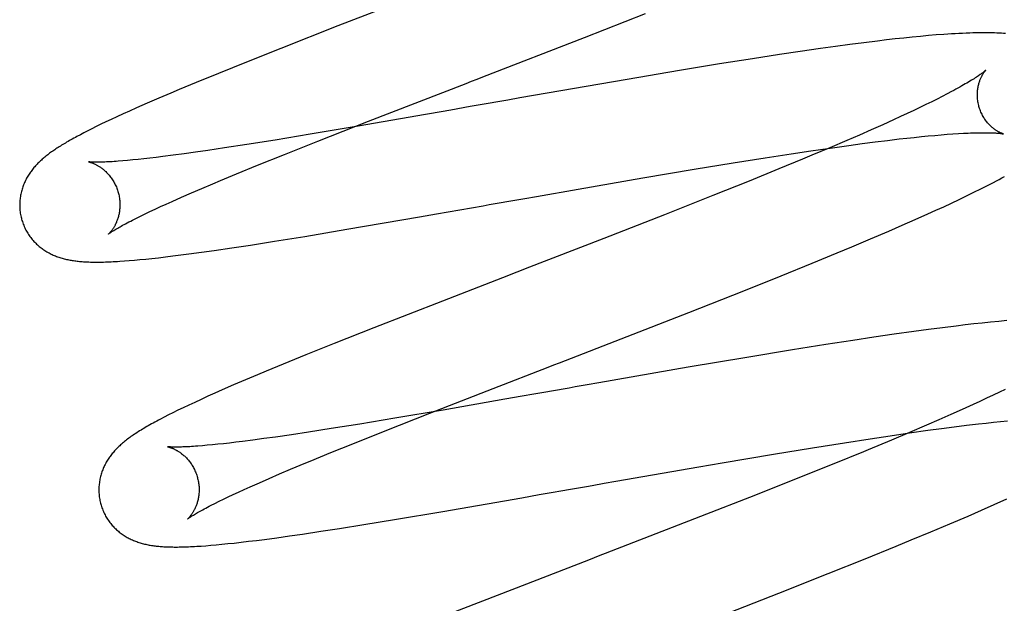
# Model space of a CAD drawing. Header units: inches. Extents: x 0 to 204, y 0 to 132.
# Tile 15 of 118: x 101.023 to 101.219, y 48.338 to 48.454. Entities that reach past the tile are written whole.
import ezdxf

# ---------------------------------------------------------------- set-up
doc = ezdxf.new("R2010")
doc.units = ezdxf.units.IN
doc.header["$LTSCALE"] = 11.243375
doc.header["$MEASUREMENT"] = 0
doc.linetypes.add('HIDDEN', pattern=[0.2, 0.1, -0.1])
doc.layers.add('DEFAULT_2', color=8, linetype='HIDDEN')

msp = doc.modelspace()

# ---------------------------------------------------------------- linework, layer by layer
at = {"layer": 'DEFAULT_2', "color": 8, "linetype": 'HIDDEN'}
for p, q in [((101.03101, 52.4267), (101.03101, 46.92619)), ((101.13526, 48.45031), (101.14746, 48.4551)), ((101.08611, 48.4526), (101.07472, 48.44813)), ((101.18822, 48.4489), (101.18534, 48.44851)), ((101.19103, 48.44926), (101.18822, 48.4489)), ((101.19376, 48.4496), (101.19103, 48.44926)), ((101.19554, 48.44981), (101.19376, 48.4496)), ((101.19728, 48.45001), (101.19554, 48.44981)), ((101.19899, 48.45019), (101.19728, 48.45001)), ((101.20066, 48.45036), (101.19899, 48.45019)), ((101.20229, 48.45052), (101.20066, 48.45036)), ((101.2039, 48.45067), (101.20229, 48.45052)), ((101.20546, 48.4508), (101.2039, 48.45067)), ((101.07472, 48.44813), (101.06786, 48.44541)), ((101.17833, 48.44752), (101.17417, 48.4469)), ((101.18238, 48.4481), (101.17833, 48.44752)), ((101.18534, 48.44851), (101.18238, 48.4481)), ((101.06786, 48.44541), (101.06227, 48.44315)), ((101.1622, 48.44503), (101.15426, 48.44373)), ((101.16882, 48.44608), (101.1622, 48.44503)), ((101.17417, 48.4469), (101.16882, 48.44608)), ((101.06227, 48.44315), (101.05784, 48.44134)), ((101.15426, 48.44373), (101.14377, 48.44196)), ((101.05784, 48.44134), (101.05445, 48.43993)), ((101.14377, 48.44196), (101.12238, 48.43826)), ((101.05281, 48.43923), (101.05039, 48.43821)), ((101.05445, 48.43993), (101.05281, 48.43923)), ((101.20852, 48.43953), (101.20761, 48.43905)), ((101.04808, 48.43721), (101.0459, 48.43625)), ((101.05039, 48.43821), (101.04808, 48.43721)), ((101.12, 48.43784), (101.11763, 48.43743)), ((101.12238, 48.43826), (101.12, 48.43784)), ((101.20454, 48.43749), (101.2034, 48.43693)), ((101.20562, 48.43803), (101.20454, 48.43749)), ((101.20665, 48.43855), (101.20562, 48.43803)), ((101.20761, 48.43905), (101.20665, 48.43855)), ((101.04454, 48.43565), (101.04326, 48.43507)), ((101.0459, 48.43625), (101.04454, 48.43565)), ((101.10707, 48.43558), (101.1036, 48.43497)), ((101.10939, 48.43598), (101.10707, 48.43558)), ((101.11174, 48.43639), (101.10939, 48.43598)), ((101.19968, 48.43516), (101.19834, 48.43453)), ((101.20097, 48.43576), (101.19968, 48.43516)), ((101.20221, 48.43635), (101.20097, 48.43576)), ((101.2034, 48.43693), (101.20221, 48.43635)), ((101.03984, 48.43348), (101.03884, 48.433)), ((101.0409, 48.43398), (101.03984, 48.43348)), ((101.04204, 48.43451), (101.0409, 48.43398)), ((101.04326, 48.43507), (101.04204, 48.43451)), ((101.08209, 48.42964), (101.09219, 48.43361)), ((101.1036, 48.43497), (101.09013, 48.43264)), ((101.19695, 48.4339), (101.19477, 48.43291)), ((101.19834, 48.43453), (101.19695, 48.4339)), ((101.03544, 48.43131), (101.03473, 48.43093)), ((101.03621, 48.4317), (101.03544, 48.43131)), ((101.03703, 48.43211), (101.03621, 48.4317)), ((101.0379, 48.43254), (101.03703, 48.43211)), ((101.03884, 48.433), (101.0379, 48.43254)), ((101.09013, 48.43264), (101.08058, 48.43102)), ((101.1925, 48.4319), (101.19012, 48.43086)), ((101.19477, 48.43291), (101.1925, 48.4319)), ((101.03473, 48.43093), (101.03406, 48.43057)), ((101.07359, 48.42987), (101.06793, 48.42897)), ((101.08058, 48.43102), (101.07359, 48.42987)), ((101.07545, 48.427), (101.08209, 48.42964)), ((101.18765, 48.42979), (101.18422, 48.42832)), ((101.19012, 48.43086), (101.18765, 48.42979)), ((101.19067, 48.42915), (101.19324, 48.42948)), ((101.19324, 48.42948), (101.19571, 48.42979)), ((101.19571, 48.42979), (101.19808, 48.43007)), ((101.19808, 48.43007), (101.1996, 48.43024)), ((101.1996, 48.43024), (101.20107, 48.4304)), ((101.20107, 48.4304), (101.20248, 48.43054)), ((101.20248, 48.43054), (101.20385, 48.43068)), ((101.20385, 48.43068), (101.20516, 48.4308)), ((101.20516, 48.4308), (101.20642, 48.43091)), ((101.20642, 48.43091), (101.20763, 48.431)), ((101.20763, 48.431), (101.20877, 48.43108)), ((101.20877, 48.43108), (101.20986, 48.43115)), ((101.05772, 48.42744), (101.05543, 48.42712)), ((101.06013, 48.42778), (101.05772, 48.42744)), ((101.06349, 48.42828), (101.06013, 48.42778)), ((101.06793, 48.42897), (101.06349, 48.42828)), ((101.1765, 48.42712), (101.18047, 48.42772)), ((101.18047, 48.42772), (101.18431, 48.42827)), ((101.18422, 48.42832), (101.18065, 48.42682)), ((101.18431, 48.42827), (101.18801, 48.42879)), ((101.18801, 48.42879), (101.19067, 48.42915)), ((101.04415, 48.42579), (101.04318, 48.42571)), ((101.04517, 48.42589), (101.04415, 48.42579)), ((101.04626, 48.42599), (101.04517, 48.42589)), ((101.0474, 48.42612), (101.04626, 48.42599)), ((101.04861, 48.42625), (101.0474, 48.42612)), ((101.04986, 48.4264), (101.04861, 48.42625)), ((101.05118, 48.42656), (101.04986, 48.4264)), ((101.05324, 48.42682), (101.05118, 48.42656)), ((101.05543, 48.42712), (101.05324, 48.42682)), ((101.07008, 48.42484), (101.07545, 48.427)), ((101.16494, 48.42531), (101.17135, 48.42633)), ((101.17135, 48.42633), (101.1765, 48.42712)), ((101.1788, 48.42605), (101.17406, 48.42409)), ((101.18065, 48.42682), (101.1788, 48.42605)), ((101.06587, 48.42312), (101.07008, 48.42484)), ((101.14691, 48.42231), (101.15719, 48.42404)), ((101.15719, 48.42404), (101.16494, 48.42531)), ((101.17406, 48.42409), (101.16812, 48.42168)), ((101.06117, 48.42116), (101.06269, 48.4218)), ((101.06269, 48.4218), (101.06587, 48.42312)), ((101.13401, 48.42009), (101.14691, 48.42231)), ((101.16812, 48.42168), (101.16091, 48.41879)), ((101.21565, 48.42079), (101.21686, 48.42142)), ((101.05687, 48.41933), (101.05897, 48.42023)), ((101.05897, 48.42023), (101.06117, 48.42116)), ((101.12573, 48.41864), (101.13401, 48.42009)), ((101.21151, 48.41874), (101.21296, 48.41945)), ((101.21296, 48.41945), (101.21434, 48.42013)), ((101.21434, 48.42013), (101.21565, 48.42079)), ((101.05184, 48.4171), (101.05302, 48.41763)), ((101.05302, 48.41763), (101.05489, 48.41846)), ((101.05489, 48.41846), (101.05687, 48.41933)), ((101.121, 48.41781), (101.12336, 48.41823)), ((101.12336, 48.41823), (101.12573, 48.41864)), ((101.16091, 48.41879), (101.15128, 48.41498)), ((101.20849, 48.4173), (101.21001, 48.41802)), ((101.21001, 48.41802), (101.21151, 48.41874)), ((101.04766, 48.41516), (101.04862, 48.41561)), ((101.04862, 48.41561), (101.04964, 48.41609)), ((101.04964, 48.41609), (101.05071, 48.41659)), ((101.05071, 48.41659), (101.05184, 48.4171)), ((101.1058, 48.41515), (101.11043, 48.41596)), ((101.11043, 48.41596), (101.11277, 48.41637)), ((101.11277, 48.41637), (101.11511, 48.41678)), ((101.20375, 48.41512), (101.20536, 48.41586)), ((101.20536, 48.41586), (101.20694, 48.41658)), ((101.20694, 48.41658), (101.20849, 48.4173)), ((101.04514, 48.41391), (101.04592, 48.4143)), ((101.04592, 48.4143), (101.04676, 48.41472)), ((101.04676, 48.41472), (101.04766, 48.41516)), ((101.0879, 48.41207), (101.10235, 48.41455)), ((101.10235, 48.41455), (101.1058, 48.41515)), ((101.15128, 48.41498), (101.13914, 48.41024)), ((101.19868, 48.41287), (101.20126, 48.41401)), ((101.20126, 48.41401), (101.20375, 48.41512)), ((101.07948, 48.41066), (101.0879, 48.41207)), ((101.19237, 48.41016), (101.19602, 48.41172)), ((101.19602, 48.41172), (101.19868, 48.41287)), ((101.06866, 48.40894), (101.07346, 48.40969)), ((101.07346, 48.40969), (101.07948, 48.41066)), ((101.18859, 48.40857), (101.19237, 48.41016)), ((101.05887, 48.4075), (101.06143, 48.40786)), ((101.06143, 48.40786), (101.06498, 48.40838)), ((101.06498, 48.40838), (101.06866, 48.40894)), ((101.18568, 48.40736), (101.18859, 48.40857)), ((101.04352, 48.40577), (101.04448, 48.40584)), ((101.04448, 48.40584), (101.04551, 48.40593)), ((101.04551, 48.40593), (101.04661, 48.40603)), ((101.04661, 48.40603), (101.04777, 48.40614)), ((101.04777, 48.40614), (101.04901, 48.40627)), ((101.04901, 48.40627), (101.05033, 48.40641)), ((101.05033, 48.40641), (101.05173, 48.40658)), ((101.05173, 48.40658), (101.0532, 48.40675)), ((101.0532, 48.40675), (101.05475, 48.40695)), ((101.05475, 48.40695), (101.05636, 48.40716)), ((101.05636, 48.40716), (101.05887, 48.4075)), ((101.1807, 48.40531), (101.18568, 48.40736)), ((101.17452, 48.4028), (101.1807, 48.40531)), ((101.16707, 48.39982), (101.17452, 48.4028)), ((101.15611, 48.39549), (101.16707, 48.39982)), ((101.10695, 48.39777), (101.09329, 48.39244)), ((101.09329, 48.39244), (101.08536, 48.3893)), ((101.20388, 48.39209), (101.201, 48.3917)), ((101.20669, 48.39246), (101.20388, 48.39209)), ((101.20942, 48.39279), (101.20669, 48.39246)), ((101.2112, 48.393), (101.20942, 48.39279)), ((101.21294, 48.3932), (101.2112, 48.393)), ((101.21464, 48.39339), (101.21294, 48.3932)), ((101.2163, 48.39356), (101.21464, 48.39339)), ((101.21793, 48.39372), (101.2163, 48.39356)), ((101.21953, 48.39386), (101.21793, 48.39372)), ((101.19298, 48.39056), (101.1888, 48.38993)), ((101.19705, 48.39115), (101.19298, 48.39056)), ((101.201, 48.3917), (101.19705, 48.39115)), ((101.08536, 48.3893), (101.07971, 48.38703)), ((101.17679, 48.38804), (101.16767, 48.38654)), ((101.18342, 48.3891), (101.17679, 48.38804)), ((101.1888, 48.38993), (101.18342, 48.3891)), ((101.07971, 48.38703), (101.07521, 48.3852)), ((101.16767, 48.38654), (101.15598, 48.38456)), ((101.07521, 48.3852), (101.07177, 48.38377)), ((101.15598, 48.38456), (101.13817, 48.38147)), ((101.0701, 48.38308), (101.06767, 48.38205)), ((101.07177, 48.38377), (101.0701, 48.38308)), ((101.06531, 48.38104), (101.06303, 48.38005)), ((101.06767, 48.38205), (101.06531, 48.38104)), ((101.10445, 48.37544), (101.11708, 48.38036)), ((101.1358, 48.38105), (101.13343, 48.38064)), ((101.13817, 48.38147), (101.1358, 48.38105)), ((101.21923, 48.38015), (101.21804, 48.37958)), ((101.06016, 48.37878), (101.05882, 48.37817)), ((101.06157, 48.37941), (101.06016, 48.37878)), ((101.06303, 48.38005), (101.06157, 48.37941)), ((101.11943, 48.37819), (101.10708, 48.37605)), ((101.12289, 48.37879), (101.11943, 48.37819)), ((101.12521, 48.3792), (101.12289, 48.37879)), ((101.12755, 48.37961), (101.12521, 48.3792)), ((101.21551, 48.37838), (101.21418, 48.37776)), ((101.2168, 48.37899), (101.21551, 48.37838)), ((101.21804, 48.37958), (101.2168, 48.37899)), ((101.05521, 48.37649), (101.05417, 48.37599)), ((101.05634, 48.37702), (101.05521, 48.37649)), ((101.05754, 48.37758), (101.05634, 48.37702)), ((101.05882, 48.37817), (101.05754, 48.37758)), ((101.21279, 48.37713), (101.21062, 48.37615)), ((101.21418, 48.37776), (101.21279, 48.37713)), ((101.05148, 48.37464), (101.05069, 48.37423)), ((101.05232, 48.37507), (101.05148, 48.37464)), ((101.05321, 48.37552), (101.05232, 48.37507)), ((101.05417, 48.37599), (101.05321, 48.37552)), ((101.09749, 48.37442), (101.09045, 48.37325)), ((101.09555, 48.37193), (101.10445, 48.37544)), ((101.10708, 48.37605), (101.09749, 48.37442)), ((101.20835, 48.37513), (101.20598, 48.37409)), ((101.21062, 48.37615), (101.20835, 48.37513)), ((101.08474, 48.37234), (101.08025, 48.37164)), ((101.09045, 48.37325), (101.08474, 48.37234)), ((101.20351, 48.37303), (101.20009, 48.37157)), ((101.20598, 48.37409), (101.20351, 48.37303)), ((101.2038, 48.372), (101.20647, 48.37236)), ((101.20647, 48.37236), (101.20903, 48.37269)), ((101.20903, 48.37269), (101.2115, 48.373)), ((101.2115, 48.373), (101.21387, 48.37328)), ((101.21387, 48.37328), (101.21539, 48.37345)), ((101.21539, 48.37345), (101.21686, 48.37361)), ((101.21686, 48.37361), (101.21827, 48.37375)), ((101.21827, 48.37375), (101.21964, 48.37388)), ((101.07133, 48.37034), (101.06915, 48.37005)), ((101.07363, 48.37066), (101.07133, 48.37034)), ((101.07685, 48.37113), (101.07363, 48.37066)), ((101.08025, 48.37164), (101.07685, 48.37113)), ((101.08905, 48.36933), (101.09555, 48.37193)), ((101.18716, 48.36954), (101.1923, 48.37033)), ((101.1923, 48.37033), (101.19628, 48.37093)), ((101.19628, 48.37093), (101.20012, 48.37148)), ((101.20009, 48.37157), (101.19652, 48.37006)), ((101.20012, 48.37148), (101.2038, 48.372)), ((101.06003, 48.36901), (101.05907, 48.36892)), ((101.06106, 48.3691), (101.06003, 48.36901)), ((101.06215, 48.36921), (101.06106, 48.3691)), ((101.0633, 48.36934), (101.06215, 48.36921)), ((101.0645, 48.36947), (101.0633, 48.36934)), ((101.06576, 48.36962), (101.0645, 48.36947)), ((101.06708, 48.36978), (101.06576, 48.36962)), ((101.06915, 48.37005), (101.06708, 48.36978)), ((101.08467, 48.36756), (101.08905, 48.36933)), ((101.17301, 48.36725), (101.18075, 48.36852)), ((101.18075, 48.36852), (101.18716, 48.36954)), ((101.08054, 48.36586), (101.08467, 48.36756)), ((101.16274, 48.36552), (101.17301, 48.36725)), ((101.19091, 48.36774), (101.18503, 48.36534)), ((101.14157, 48.36186), (101.15808, 48.36472)), ((101.15808, 48.36472), (101.16274, 48.36552)), ((101.18503, 48.36534), (101.17787, 48.36246)), ((101.0724, 48.36242), (101.07448, 48.36332)), ((101.07448, 48.36332), (101.07667, 48.36425)), ((101.06741, 48.36021), (101.06858, 48.36074)), ((101.06858, 48.36074), (101.07044, 48.36156)), ((101.07044, 48.36156), (101.0724, 48.36242)), ((101.13684, 48.36103), (101.13921, 48.36144)), ((101.13921, 48.36144), (101.14157, 48.36186)), ((101.17787, 48.36246), (101.16938, 48.3591)), ((101.06328, 48.35828), (101.06423, 48.35874)), ((101.06423, 48.35874), (101.06524, 48.35921)), ((101.06524, 48.35921), (101.0663, 48.3597)), ((101.0663, 48.3597), (101.06741, 48.36021)), ((101.10702, 48.35584), (101.1228, 48.35857)), ((101.1228, 48.35857), (101.12628, 48.35918)), ((101.12628, 48.35918), (101.12862, 48.35959)), ((101.12862, 48.35959), (101.13096, 48.36)), ((101.16938, 48.3591), (101.15842, 48.35481)), ((101.0608, 48.35705), (101.06157, 48.35744)), ((101.06157, 48.35744), (101.0624, 48.35785)), ((101.0624, 48.35785), (101.06328, 48.35828)), ((101.21445, 48.35608), (101.21703, 48.35721)), ((101.21703, 48.35721), (101.21954, 48.35833)), ((101.09741, 48.35423), (101.10702, 48.35584)), ((101.20814, 48.35336), (101.2118, 48.35492)), ((101.2118, 48.35492), (101.21445, 48.35608)), ((101.08642, 48.35245), (101.0913, 48.35323)), ((101.0913, 48.35323), (101.09741, 48.35423)), ((101.20435, 48.35176), (101.20814, 48.35336)), ((101.0739, 48.3506), (101.07643, 48.35096)), ((101.07643, 48.35096), (101.07905, 48.35133)), ((101.07905, 48.35133), (101.08267, 48.35187)), ((101.08267, 48.35187), (101.08642, 48.35245)), ((101.20045, 48.35014), (101.20435, 48.35176)), ((101.05883, 48.34894), (101.05976, 48.34901)), ((101.05976, 48.34901), (101.06074, 48.34909)), ((101.06074, 48.34909), (101.0618, 48.34918)), ((101.0618, 48.34918), (101.06292, 48.34928)), ((101.06292, 48.34928), (101.06412, 48.34941)), ((101.06412, 48.34941), (101.06541, 48.34954)), ((101.06541, 48.34954), (101.06679, 48.3497)), ((101.06679, 48.3497), (101.06828, 48.34988)), ((101.06828, 48.34988), (101.06985, 48.35007)), ((101.06985, 48.35007), (101.07145, 48.35027)), ((101.07145, 48.35027), (101.0739, 48.3506)), ((101.1913, 48.34641), (101.19746, 48.34891)), ((101.19746, 48.34891), (101.20045, 48.35014)), ((101.18387, 48.34343), (101.1913, 48.34641)), ((101.17403, 48.33954), (101.18387, 48.34343)), ((101.12078, 48.34022), (101.10826, 48.33533)), ((101.15609, 48.33255), (101.17403, 48.33954))]:
    msp.add_line(p, q, dxfattribs=at)
for points in [[(101.10696, 48.46068), (101.10472, 48.45982), (101.08611, 48.4526)], [(101.21929, 48.45109), (101.21887, 48.45112), (101.21844, 48.45115), (101.218, 48.45117), (101.21755, 48.45119), (101.21708, 48.45121), (101.2166, 48.45122), (101.21611, 48.45123), (101.2156, 48.45124), (101.21509, 48.45124), (101.21455, 48.45124), (101.21399, 48.45123), (101.2134, 48.45122), (101.21278, 48.45121), (101.21213, 48.45119), (101.21144, 48.45116), (101.21072, 48.45113), (101.20998, 48.4511), (101.20924, 48.45106), (101.20849, 48.45101), (101.20774, 48.45097), (101.20699, 48.45091), (101.20546, 48.4508)], [(101.09219, 48.43361), (101.11166, 48.44116), (101.11278, 48.44159), (101.11389, 48.44202), (101.11501, 48.44245), (101.13526, 48.45031)], [(101.21531, 48.44376), (101.21531, 48.44375), (101.21529, 48.44374), (101.21527, 48.44371), (101.21524, 48.44369), (101.2152, 48.44365), (101.21515, 48.44361), (101.21509, 48.44356), (101.21502, 48.4435), (101.21494, 48.44344), (101.21485, 48.44337), (101.21474, 48.44329), (101.21463, 48.4432), (101.2145, 48.44311), (101.21436, 48.44301), (101.21421, 48.4429), (101.21404, 48.44278), (101.21386, 48.44266), (101.21366, 48.44253), (101.21345, 48.44239), (101.21323, 48.44224), (101.21299, 48.44209), (101.21274, 48.44193), (101.21247, 48.44177), (101.21218, 48.44159), (101.21189, 48.44141), (101.21157, 48.44123), (101.21124, 48.44104), (101.2109, 48.44084), (101.21054, 48.44064), (101.21017, 48.44043), (101.20978, 48.44021), (101.20938, 48.43999), (101.20896, 48.43976), (101.20852, 48.43953)], [(101.21397, 48.43656), (101.21392, 48.43677), (101.21386, 48.43701), (101.21381, 48.43726), (101.21377, 48.4375), (101.21373, 48.43774), (101.2137, 48.43798), (101.21368, 48.43822), (101.21367, 48.43846), (101.21366, 48.43869), (101.21365, 48.43892), (101.21366, 48.43915), (101.21367, 48.43938), (101.21368, 48.4396), (101.2137, 48.43981), (101.21373, 48.44002), (101.21376, 48.44022), (101.21379, 48.44042), (101.21383, 48.44061), (101.21387, 48.4408), (101.21392, 48.44098), (101.21396, 48.44116), (101.21401, 48.44132), (101.21406, 48.44149), (101.21412, 48.44164), (101.21417, 48.44179), (101.21423, 48.44194), (101.21428, 48.44208), (101.21434, 48.44221), (101.2144, 48.44234), (101.21446, 48.44246), (101.21452, 48.44257), (101.21458, 48.44269), (101.21463, 48.44279), (101.21469, 48.44289), (101.21475, 48.44299), (101.2148, 48.44308), (101.21486, 48.44316), (101.21491, 48.44324), (101.21496, 48.44331), (101.21501, 48.44338), (101.21505, 48.44344), (101.2151, 48.4435), (101.21514, 48.44355), (101.21518, 48.4436), (101.21521, 48.44364), (101.21524, 48.44368), (101.21526, 48.4437), (101.21529, 48.44373), (101.2153, 48.44374), (101.21531, 48.44376), (101.21532, 48.44376)], [(101.11763, 48.43743), (101.11645, 48.43722), (101.11527, 48.43701), (101.11409, 48.43681), (101.11291, 48.4366), (101.11174, 48.43639)], [(101.21881, 48.4311), (101.21883, 48.43109), (101.21884, 48.43109), (101.21884, 48.43109), (101.21883, 48.43109), (101.21882, 48.4311), (101.2188, 48.4311), (101.21877, 48.43111), (101.21873, 48.43112), (101.21869, 48.43114), (101.21864, 48.43116), (101.21858, 48.43118), (101.21852, 48.4312), (101.21845, 48.43123), (101.21838, 48.43126), (101.2183, 48.43129), (101.21822, 48.43133), (101.21814, 48.43137), (101.21805, 48.43141), (101.21795, 48.43146), (101.21785, 48.43151), (101.21775, 48.43157), (101.21765, 48.43163), (101.21754, 48.43169), (101.21743, 48.43176), (101.21732, 48.43184), (101.2172, 48.43192), (101.21709, 48.432), (101.21697, 48.43209), (101.21684, 48.43219), (101.21672, 48.43229), (101.21659, 48.43239), (101.21646, 48.43251), (101.21634, 48.43262), (101.2162, 48.43275), (101.21607, 48.43288), (101.21594, 48.43302), (101.21581, 48.43317), (101.21568, 48.43332), (101.21555, 48.43348), (101.21542, 48.43364), (101.21529, 48.43382), (101.21516, 48.434), (101.21504, 48.43418), (101.21492, 48.43438), (101.2148, 48.43458), (101.21469, 48.43478), (101.21458, 48.43499), (101.21447, 48.43521), (101.21437, 48.43543), (101.21428, 48.43566), (101.21419, 48.43589), (101.21411, 48.43612), (101.21403, 48.43636), (101.21397, 48.43656)], [(101.20986, 48.43115), (101.21088, 48.43121), (101.21137, 48.43124), (101.21185, 48.43126), (101.2123, 48.43128), (101.21275, 48.43129), (101.21317, 48.4313), (101.21358, 48.43131), (101.21398, 48.43132), (101.21436, 48.43133), (101.21472, 48.43133), (101.21507, 48.43133), (101.2154, 48.43133), (101.21571, 48.43133), (101.21601, 48.43132), (101.21629, 48.43131), (101.21656, 48.4313), (101.21681, 48.43129), (101.21704, 48.43128), (101.21726, 48.43127), (101.21746, 48.43126), (101.21765, 48.43124), (101.21782, 48.43123), (101.21797, 48.43121), (101.21812, 48.4312), (101.21824, 48.43118), (101.21836, 48.43117), (101.21846, 48.43116), (101.21855, 48.43114), (101.21862, 48.43113), (101.21868, 48.43112), (101.21873, 48.43111), (101.21877, 48.43111), (101.21881, 48.4311), (101.21881, 48.4311)], [(101.03406, 48.43057), (101.03374, 48.4304), (101.03343, 48.43023), (101.03313, 48.43006), (101.03283, 48.4299), (101.03255, 48.42974), (101.03227, 48.42958), (101.032, 48.42942), (101.03174, 48.42927), (101.03149, 48.42912), (101.03124, 48.42897), (101.031, 48.42882), (101.03076, 48.42867), (101.03052, 48.42852), (101.0303, 48.42838), (101.03007, 48.42823), (101.02985, 48.42809), (101.02964, 48.42794), (101.02942, 48.4278), (101.02922, 48.42765), (101.02901, 48.42751), (101.02881, 48.42737), (101.02861, 48.42722), (101.02842, 48.42708), (101.02823, 48.42693), (101.02804, 48.42678), (101.02785, 48.42663), (101.02766, 48.42648), (101.02748, 48.42633), (101.0273, 48.42618), (101.02712, 48.42603), (101.02695, 48.42587), (101.02678, 48.42571), (101.02661, 48.42555), (101.02644, 48.42539), (101.02627, 48.42522), (101.02611, 48.42505), (101.02594, 48.42488), (101.02579, 48.42471), (101.02563, 48.42453), (101.02548, 48.42436), (101.02533, 48.42418), (101.02518, 48.42399), (101.02504, 48.42381), (101.0249, 48.42362), (101.02476, 48.42344), (101.02463, 48.42325), (101.0245, 48.42305), (101.02438, 48.42286), (101.02425, 48.42266), (101.02414, 48.42245), (101.02402, 48.42225), (101.02391, 48.42204), (101.0238, 48.42182), (101.0237, 48.42161), (101.0236, 48.42139), (101.0235, 48.42118), (101.02341, 48.42096), (101.02333, 48.42073), (101.02325, 48.42051), (101.02317, 48.42028), (101.0231, 48.42005), (101.02303, 48.41982), (101.02297, 48.41958), (101.02291, 48.41934), (101.02286, 48.4191), (101.02281, 48.41886), (101.02277, 48.41861), (101.02273, 48.41836), (101.0227, 48.41811), (101.02267, 48.41786), (101.02266, 48.41761), (101.02264, 48.41735), (101.02263, 48.4171), (101.02263, 48.41684), (101.02264, 48.41658), (101.02265, 48.41632), (101.02267, 48.41606), (101.02269, 48.41581), (101.02272, 48.41555), (101.02276, 48.41529), (101.0228, 48.41503), (101.02285, 48.41478), (101.0229, 48.41452), (101.02297, 48.41427), (101.02302, 48.41406)], [(101.04318, 48.42571), (101.04228, 48.42563), (101.04186, 48.4256), (101.04145, 48.42558), (101.04105, 48.42555), (101.04067, 48.42553), (101.04031, 48.42551), (101.03997, 48.42549), (101.03964, 48.42548), (101.03933, 48.42547), (101.03904, 48.42546), (101.03877, 48.42545), (101.03851, 48.42545), (101.03827, 48.42544), (101.03805, 48.42544), (101.03784, 48.42544), (101.03765, 48.42545), (101.03748, 48.42545), (101.03731, 48.42545), (101.03716, 48.42546), (101.03703, 48.42546), (101.03691, 48.42547), (101.0368, 48.42547), (101.0367, 48.42548), (101.03662, 48.42549), (101.03655, 48.42549), (101.03649, 48.4255), (101.03644, 48.4255), (101.0364, 48.42551), (101.03637, 48.42551), (101.03635, 48.42551), (101.03634, 48.42551)], [(101.03634, 48.42551), (101.03634, 48.42552), (101.03634, 48.42552), (101.03636, 48.42551), (101.03638, 48.42551), (101.03641, 48.4255), (101.03644, 48.42549), (101.03648, 48.42549), (101.03653, 48.42547), (101.03658, 48.42546), (101.03664, 48.42544), (101.03671, 48.42543), (101.03678, 48.4254), (101.03685, 48.42538), (101.03693, 48.42536), (101.03701, 48.42533), (101.0371, 48.4253), (101.03719, 48.42526), (101.03728, 48.42522), (101.03738, 48.42518), (101.03748, 48.42514), (101.03758, 48.42509), (101.03768, 48.42504), (101.03779, 48.42499), (101.0379, 48.42493), (101.03802, 48.42487), (101.03813, 48.42481), (101.03825, 48.42474), (101.03837, 48.42467), (101.03849, 48.42459), (101.03862, 48.42451), (101.03875, 48.42443), (101.03888, 48.42434), (101.03901, 48.42424), (101.03914, 48.42414), (101.03928, 48.42403), (101.03941, 48.42392), (101.03955, 48.42381), (101.03968, 48.42368), (101.03982, 48.42356), (101.03996, 48.42342), (101.04009, 48.42328), (101.04023, 48.42314), (101.04037, 48.42298), (101.0405, 48.42283), (101.04064, 48.42266), (101.04077, 48.42249), (101.0409, 48.42232), (101.04102, 48.42214), (101.04115, 48.42195), (101.04127, 48.42176), (101.04139, 48.42156), (101.0415, 48.42136), (101.04161, 48.42116), (101.04171, 48.42095), (101.04181, 48.42074), (101.04191, 48.42052), (101.042, 48.4203), (101.04208, 48.42007), (101.04216, 48.41985), (101.04223, 48.41962), (101.04229, 48.41942)], [(101.21686, 48.42142), (101.21744, 48.42172), (101.21799, 48.42202), (101.21853, 48.42231), (101.21905, 48.42259)], [(101.04229, 48.41942), (101.04234, 48.41922), (101.0424, 48.41898), (101.04245, 48.41875), (101.04249, 48.41851), (101.04253, 48.41828), (101.04256, 48.41804), (101.04259, 48.41781), (101.04261, 48.41758), (101.04262, 48.41735), (101.04262, 48.41712), (101.04263, 48.41689), (101.04262, 48.41666), (101.04261, 48.41644), (101.0426, 48.41622), (101.04257, 48.416), (101.04255, 48.41579), (101.04252, 48.41558), (101.04249, 48.41537), (101.04245, 48.41517), (101.04241, 48.41498), (101.04236, 48.41479), (101.04231, 48.4146), (101.04226, 48.41442), (101.04221, 48.41425), (101.04215, 48.41408), (101.04209, 48.41391), (101.04203, 48.41375), (101.04197, 48.4136), (101.04191, 48.41345), (101.04184, 48.4133), (101.04178, 48.41316), (101.04171, 48.41303), (101.04165, 48.4129), (101.04158, 48.41278), (101.04152, 48.41266), (101.04145, 48.41254), (101.04138, 48.41243), (101.04132, 48.41232), (101.04125, 48.41222), (101.04119, 48.41213), (101.04112, 48.41203), (101.04106, 48.41194), (101.041, 48.41186), (101.04094, 48.41178), (101.04088, 48.4117), (101.04082, 48.41163), (101.04076, 48.41157), (101.04071, 48.4115), (101.04066, 48.41144), (101.04061, 48.41139), (101.04057, 48.41134), (101.04052, 48.4113), (101.04049, 48.41126), (101.04045, 48.41122), (101.04042, 48.41119), (101.04039, 48.41117), (101.04037, 48.41115), (101.04036, 48.41113), (101.04035, 48.41112), (101.04034, 48.41112)], [(101.11511, 48.41678), (101.11628, 48.41699), (101.11746, 48.41719), (101.11864, 48.4174), (101.11982, 48.4176), (101.121, 48.41781)], [(101.02302, 48.41406), (101.02308, 48.41385), (101.02316, 48.4136), (101.02324, 48.41335), (101.02333, 48.41311), (101.02343, 48.41287), (101.02353, 48.41263), (101.02364, 48.41239), (101.02375, 48.41216), (101.02387, 48.41193), (101.02399, 48.41171), (101.02412, 48.41148), (101.02425, 48.41127), (101.02439, 48.41105), (101.02453, 48.41084), (101.02468, 48.41063), (101.02483, 48.41043), (101.02499, 48.41023), (101.02515, 48.41004), (101.02531, 48.40985), (101.02547, 48.40967), (101.02564, 48.40949), (101.02582, 48.40931), (101.02599, 48.40914), (101.02617, 48.40898), (101.02635, 48.40882), (101.02653, 48.40866), (101.02672, 48.40851), (101.0269, 48.40837), (101.02709, 48.40822), (101.02728, 48.40809), (101.02748, 48.40795), (101.02768, 48.40782), (101.02788, 48.4077), (101.02808, 48.40758), (101.02829, 48.40746), (101.02849, 48.40735), (101.0287, 48.40724), (101.02891, 48.40713), (101.02912, 48.40703), (101.02933, 48.40694), (101.02954, 48.40685), (101.02975, 48.40676), (101.02997, 48.40668), (101.03019, 48.40659), (101.03041, 48.40652), (101.03063, 48.40644), (101.03085, 48.40637), (101.03108, 48.40631), (101.0313, 48.40624), (101.03153, 48.40618), (101.03176, 48.40613), (101.03198, 48.40608), (101.03221, 48.40603), (101.03244, 48.40598), (101.03267, 48.40594), (101.0329, 48.40589), (101.03313, 48.40586), (101.03337, 48.40582), (101.0336, 48.40579), (101.03384, 48.40576), (101.03408, 48.40573), (101.03432, 48.4057), (101.03457, 48.40568), (101.03482, 48.40565), (101.03508, 48.40563), (101.03534, 48.40561), (101.0356, 48.4056), (101.03588, 48.40558), (101.03616, 48.40557), (101.03644, 48.40556), (101.03674, 48.40555), (101.03704, 48.40554), (101.03735, 48.40554), (101.03767, 48.40553), (101.03799, 48.40553), (101.03832, 48.40554), (101.03867, 48.40554), (101.03902, 48.40554), (101.03937, 48.40555), (101.03974, 48.40556), (101.04012, 48.40558), (101.04051, 48.40559), (101.0409, 48.40561), (101.04131, 48.40563), (101.04173, 48.40565), (101.04216, 48.40567), (101.0426, 48.4057), (101.04352, 48.40577)], [(101.04034, 48.41112), (101.04035, 48.41113), (101.04036, 48.41114), (101.04039, 48.41116), (101.04042, 48.41118), (101.04046, 48.41121), (101.0405, 48.41125), (101.04056, 48.41129), (101.04063, 48.41134), (101.04071, 48.41139), (101.0408, 48.41146), (101.0409, 48.41152), (101.04102, 48.4116), (101.04114, 48.41168), (101.04128, 48.41177), (101.04144, 48.41186), (101.0416, 48.41197), (101.04178, 48.41207), (101.04197, 48.41219), (101.04218, 48.41231), (101.04241, 48.41244), (101.04265, 48.41258), (101.0429, 48.41272), (101.04317, 48.41287), (101.04346, 48.41303), (101.04376, 48.41319), (101.04409, 48.41336), (101.04442, 48.41354), (101.04477, 48.41372), (101.04514, 48.41391)], [(101.13914, 48.41024), (101.12347, 48.40417), (101.12236, 48.40374), (101.12124, 48.40331), (101.12013, 48.40288), (101.10695, 48.39777)], [(101.11708, 48.38036), (101.12807, 48.38461), (101.12918, 48.38504), (101.1303, 48.38547), (101.15611, 48.39549)], [(101.13343, 48.38064), (101.13225, 48.38043), (101.13107, 48.38023), (101.1299, 48.38002), (101.12872, 48.37981), (101.12755, 48.37961)], [(101.05069, 48.37423), (101.05032, 48.37403), (101.04996, 48.37384), (101.0496, 48.37365), (101.04926, 48.37346), (101.04893, 48.37328), (101.04861, 48.3731), (101.04829, 48.37292), (101.04798, 48.37274), (101.04769, 48.37257), (101.04739, 48.37239), (101.04711, 48.37222), (101.04683, 48.37205), (101.04656, 48.37188), (101.04629, 48.37172), (101.04604, 48.37155), (101.04578, 48.37139), (101.04554, 48.37122), (101.04529, 48.37106), (101.04506, 48.3709), (101.04483, 48.37074), (101.0446, 48.37057), (101.04438, 48.37041), (101.04416, 48.37025), (101.04395, 48.37009), (101.04374, 48.36992), (101.04353, 48.36976), (101.04334, 48.36959), (101.04314, 48.36943), (101.04295, 48.36926), (101.04276, 48.3691), (101.04258, 48.36893), (101.0424, 48.36877), (101.04223, 48.3686), (101.04206, 48.36843), (101.04189, 48.36825), (101.04172, 48.36808), (101.04156, 48.3679), (101.0414, 48.36772), (101.04125, 48.36754), (101.0411, 48.36736), (101.04095, 48.36718), (101.04081, 48.367), (101.04067, 48.36681), (101.04054, 48.36662), (101.04041, 48.36643), (101.04028, 48.36624), (101.04015, 48.36604), (101.04003, 48.36584), (101.03991, 48.36563), (101.0398, 48.36543), (101.03968, 48.36522), (101.03958, 48.36501), (101.03948, 48.36479), (101.03938, 48.36458), (101.03928, 48.36436), (101.03919, 48.36414), (101.03911, 48.36392), (101.03903, 48.3637), (101.03895, 48.36347), (101.03888, 48.36324), (101.03882, 48.36301), (101.03875, 48.36277), (101.0387, 48.36253), (101.03864, 48.36229), (101.0386, 48.36205), (101.03856, 48.3618), (101.03852, 48.36155), (101.03849, 48.3613), (101.03846, 48.36105), (101.03845, 48.3608), (101.03843, 48.36055), (101.03843, 48.36029), (101.03842, 48.36004), (101.03843, 48.35978), (101.03844, 48.35952), (101.03846, 48.35927), (101.03848, 48.35901), (101.03851, 48.35875), (101.03855, 48.3585), (101.03859, 48.35824), (101.03864, 48.35798), (101.0387, 48.35773), (101.03876, 48.35748), (101.03881, 48.35727)], [(101.05907, 48.36892), (101.05816, 48.36885), (101.05773, 48.36882), (101.05732, 48.36879), (101.05692, 48.36876), (101.05654, 48.36874), (101.05618, 48.36872), (101.05583, 48.36871), (101.0555, 48.36869), (101.05518, 48.36868), (101.05489, 48.36867), (101.0546, 48.36866), (101.05434, 48.36866), (101.05409, 48.36865), (101.05386, 48.36865), (101.05364, 48.36865), (101.05345, 48.36865), (101.05327, 48.36866), (101.0531, 48.36866), (101.05295, 48.36867), (101.05282, 48.36867), (101.05269, 48.36868), (101.05258, 48.36868), (101.05249, 48.36869), (101.05241, 48.3687), (101.05233, 48.3687), (101.05227, 48.36871), (101.05223, 48.36871), (101.05219, 48.36872), (101.05216, 48.36872), (101.05214, 48.36872), (101.05213, 48.36872)], [(101.05213, 48.36872), (101.05213, 48.36872), (101.05214, 48.36872), (101.05215, 48.36872), (101.05217, 48.36872), (101.0522, 48.36871), (101.05224, 48.3687), (101.05228, 48.36869), (101.05233, 48.36868), (101.05238, 48.36867), (101.05244, 48.36865), (101.0525, 48.36863), (101.05257, 48.36861), (101.05265, 48.36859), (101.05273, 48.36856), (101.05281, 48.36853), (101.0529, 48.3685), (101.05299, 48.36847), (101.05308, 48.36843), (101.05318, 48.36839), (101.05328, 48.36835), (101.05338, 48.3683), (101.05348, 48.36825), (101.05359, 48.3682), (101.0537, 48.36814), (101.05382, 48.36808), (101.05393, 48.36801), (101.05405, 48.36795), (101.05417, 48.36787), (101.05429, 48.3678), (101.05442, 48.36772), (101.05455, 48.36763), (101.05468, 48.36754), (101.05481, 48.36744), (101.05494, 48.36734), (101.05507, 48.36724), (101.05521, 48.36712), (101.05534, 48.36701), (101.05548, 48.36689), (101.05562, 48.36676), (101.05575, 48.36663), (101.05589, 48.36649), (101.05603, 48.36634), (101.05616, 48.36619), (101.0563, 48.36603), (101.05643, 48.36587), (101.05656, 48.3657), (101.05669, 48.36552), (101.05682, 48.36534), (101.05694, 48.36516), (101.05706, 48.36496), (101.05718, 48.36477), (101.05729, 48.36457), (101.0574, 48.36436), (101.05751, 48.36416), (101.0576, 48.36394), (101.0577, 48.36373), (101.05779, 48.36351), (101.05787, 48.36328), (101.05795, 48.36306), (101.05802, 48.36283), (101.05808, 48.36263)], [(101.19652, 48.37006), (101.19187, 48.36813), (101.19091, 48.36774)], [(101.07667, 48.36425), (101.07974, 48.36553), (101.08054, 48.36586)], [(101.05808, 48.36263), (101.05813, 48.36243), (101.05819, 48.3622), (101.05824, 48.36196), (101.05828, 48.36173), (101.05832, 48.36149), (101.05835, 48.36126), (101.05838, 48.36102), (101.0584, 48.36079), (101.05841, 48.36056), (101.05842, 48.36032), (101.05842, 48.3601), (101.05841, 48.35987), (101.0584, 48.35965), (101.05839, 48.35943), (101.05837, 48.35921), (101.05834, 48.359), (101.05831, 48.35879), (101.05828, 48.35859), (101.05824, 48.35839), (101.0582, 48.35819), (101.05815, 48.358), (101.0581, 48.35782), (101.05805, 48.35764), (101.058, 48.35746), (101.05794, 48.35729), (101.05789, 48.35713), (101.05783, 48.35697), (101.05777, 48.35681), (101.0577, 48.35666), (101.05764, 48.35652), (101.05757, 48.35638), (101.05751, 48.35625), (101.05744, 48.35612), (101.05738, 48.35599), (101.05731, 48.35587), (101.05724, 48.35576), (101.05718, 48.35565), (101.05711, 48.35554), (101.05705, 48.35544), (101.05698, 48.35534), (101.05692, 48.35525), (101.05686, 48.35516), (101.05679, 48.35507), (101.05673, 48.35499), (101.05667, 48.35492), (101.05661, 48.35485), (101.05656, 48.35478), (101.05651, 48.35472), (101.05645, 48.35466), (101.05641, 48.3546), (101.05636, 48.35455), (101.05632, 48.35451), (101.05628, 48.35447), (101.05624, 48.35443), (101.05621, 48.3544), (101.05618, 48.35438), (101.05616, 48.35436), (101.05615, 48.35434), (101.05614, 48.35433), (101.05613, 48.35433)], [(101.13096, 48.36), (101.13213, 48.3602), (101.13331, 48.36041), (101.13449, 48.36062), (101.13566, 48.36082), (101.13684, 48.36103)], [(101.03881, 48.35727), (101.03887, 48.35706), (101.03895, 48.35681), (101.03904, 48.35656), (101.03913, 48.35632), (101.03922, 48.35608), (101.03932, 48.35584), (101.03943, 48.3556), (101.03954, 48.35537), (101.03966, 48.35514), (101.03978, 48.35492), (101.03991, 48.35469), (101.04004, 48.35448), (101.04018, 48.35426), (101.04032, 48.35405), (101.04047, 48.35384), (101.04062, 48.35364), (101.04078, 48.35344), (101.04093, 48.35325), (101.0411, 48.35306), (101.04126, 48.35288), (101.04143, 48.3527), (101.0416, 48.35252), (101.04178, 48.35235), (101.04196, 48.35219), (101.04214, 48.35203), (101.04232, 48.35187), (101.0425, 48.35172), (101.04269, 48.35158), (101.04288, 48.35144), (101.04307, 48.3513), (101.04327, 48.35116), (101.04346, 48.35103), (101.04367, 48.35091), (101.04387, 48.35079), (101.04407, 48.35067), (101.04428, 48.35056), (101.04449, 48.35045), (101.04469, 48.35035), (101.0449, 48.35025), (101.04511, 48.35015), (101.04533, 48.35006), (101.04554, 48.34997), (101.04576, 48.34989), (101.04597, 48.34981), (101.04619, 48.34973), (101.04642, 48.34966), (101.04664, 48.34958), (101.04686, 48.34952), (101.04709, 48.34946), (101.04731, 48.3494), (101.04754, 48.34934), (101.04777, 48.34929), (101.048, 48.34924), (101.04823, 48.34919), (101.04846, 48.34914), (101.04869, 48.3491), (101.04892, 48.34907), (101.04916, 48.34903), (101.0494, 48.349), (101.04964, 48.34896), (101.04988, 48.34894), (101.05012, 48.34891), (101.05037, 48.34888), (101.05062, 48.34886), (101.05088, 48.34884), (101.05114, 48.34882), (101.05141, 48.34881), (101.05168, 48.34879), (101.05196, 48.34878), (101.05225, 48.34877), (101.05254, 48.34876), (101.05285, 48.34875), (101.05315, 48.34875), (101.05347, 48.34874), (101.05379, 48.34874), (101.05413, 48.34874), (101.05447, 48.34875), (101.05482, 48.34875), (101.05517, 48.34876), (101.05554, 48.34877), (101.05592, 48.34878), (101.0563, 48.3488), (101.0567, 48.34882), (101.0571, 48.34884), (101.05752, 48.34886), (101.05794, 48.34888), (101.05883, 48.34894)], [(101.05613, 48.35433), (101.05613, 48.35433), (101.05614, 48.35434), (101.05616, 48.35435), (101.05618, 48.35437), (101.05622, 48.3544), (101.05626, 48.35443), (101.05631, 48.35447), (101.05637, 48.35451), (101.05645, 48.35456), (101.05653, 48.35462), (101.05663, 48.35469), (101.05674, 48.35476), (101.05686, 48.35484), (101.05699, 48.35493), (101.05714, 48.35502), (101.05731, 48.35512), (101.05748, 48.35523), (101.05768, 48.35535), (101.05788, 48.35547), (101.05811, 48.3556), (101.05834, 48.35573), (101.0586, 48.35588), (101.05887, 48.35602), (101.05915, 48.35618), (101.05945, 48.35634), (101.05976, 48.35651), (101.06009, 48.35668), (101.06044, 48.35686), (101.0608, 48.35705)], [(101.15842, 48.35481), (101.13944, 48.34745), (101.13833, 48.34702), (101.13721, 48.34658), (101.1361, 48.34615), (101.12078, 48.34022)]]:
    msp.add_lwpolyline(points, dxfattribs=at)

doc.saveas('drawing.dxf')
